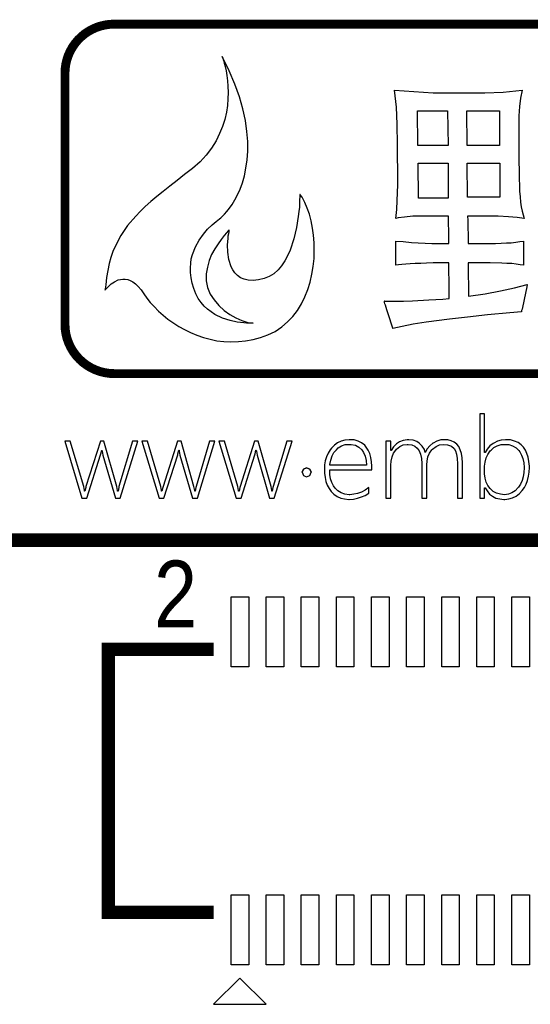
# Model space of a CAD drawing. Extents: x 0 to 133, y -5 to 106.
# Tile 3 of 9: x 21 to 27, y 64 to 75. Entities that reach past the tile are written whole.
import ezdxf

# ---------------------------------------------------------------- set-up
doc = ezdxf.new("R2010")
doc.units = 0
for name, color, linetype in [('BG_SILKSCREEN_TOP', 7, 'CONTINUOUS'), ('PG_SILKSCREEN_TOP', 254, 'CONTINUOUS'), ('PIN_TOP', 92, 'CONTINUOUS')]:
    doc.layers.add(name, color=color, linetype=linetype)

msp = doc.modelspace()

# ---------------------------------------------------------------- linework, layer by layer
at = {"layer": 'BG_SILKSCREEN_TOP', "const_width": 0.1016}
for points in [[(21.71827, 74.380598, -0.414214), (22.27961, 74.939398)], [(22.27961, 70.951598, -0.41265), (21.71827, 71.512938)]]:
    msp.add_lwpolyline(points, format="xyb", dxfattribs=at)
at = {"layer": 'BG_SILKSCREEN_TOP'}
for points, const_width in [([(22.27961, 74.939398), (32.16783, 74.939398)], 0.1016), ([(21.71827, 71.512938), (21.71827, 74.380598)], 0.1016), ([(32.16529, 70.951598), (22.27961, 70.951598)], 0.1016), ([(79.296006, 69.051272), (13.295884, 69.051272)], 0.1524)]:
    msp.add_lwpolyline(points, dxfattribs=dict(at, const_width=const_width))
for points in [[(22.49297, 71.998078), (22.52345, 71.977758), (22.55393, 71.947278), (22.58695, 71.909178), (22.61743, 71.863458), (22.65045, 71.812658), (22.69109, 71.764398), (22.73681, 71.716138), (22.78507, 71.665338), (22.89175, 71.573898), (23.01621, 71.490078), (23.07971, 71.454518), (23.15083, 71.421498), (23.22195, 71.391018), (23.29815, 71.363078), (23.37435, 71.345298), (23.45055, 71.327518), (23.52929, 71.317358), (23.61057, 71.314818), (23.69439, 71.317358), (23.77567, 71.324978), (23.86203, 71.340218), (23.94585, 71.363078), (24.02967, 71.393558), (24.11349, 71.434198), (24.18969, 71.484998), (24.25573, 71.540878), (24.31669, 71.604378), (24.37003, 71.672958), (24.41575, 71.749158), (24.45385, 71.827898), (24.48687, 71.911718), (24.51481, 71.995538), (24.53259, 72.086978), (24.54783, 72.175878), (24.55799, 72.264778), (24.56053, 72.356218), (24.56053, 72.442578), (24.55037, 72.531478), (24.54021, 72.612758), (24.52497, 72.694038), (24.50465, 72.770238), (24.47925, 72.841358), (24.45131, 72.904858), (24.42083, 72.963278), (24.40305, 72.986138), (24.39797, 72.993758), (24.39543, 72.996298), (24.39543, 72.983598), (24.39543, 72.965818), (24.39289, 72.937878), (24.39289, 72.897238), (24.39035, 72.851518), (24.38527, 72.800718), (24.37765, 72.744838), (24.35733, 72.620378), (24.32685, 72.488298), (24.28367, 72.358758), (24.25319, 72.295258), (24.22271, 72.236838), (24.18715, 72.183498), (24.14651, 72.135238), (24.09825, 72.092058), (24.04745, 72.059038), (23.98903, 72.036178), (23.92553, 72.020938), (23.86457, 72.013318), (23.80615, 72.018398), (23.76043, 72.028558), (23.71979, 72.046338), (23.68423, 72.071738), (23.65375, 72.102218), (23.63089, 72.135238), (23.61311, 72.170798), (23.58771, 72.252078), (23.57501, 72.335898), (23.57247, 72.419718), (23.57755, 72.493378), (23.58009, 72.523858), (23.58517, 72.551798), (23.59025, 72.569578), (23.59025, 72.584818), (23.59025, 72.592438), (23.58009, 72.582278), (23.55977, 72.559418), (23.53183, 72.526398), (23.49881, 72.483218), (23.46325, 72.432418), (23.42515, 72.376538), (23.38959, 72.310498), (23.36165, 72.241918), (23.34133, 72.165718), (23.32609, 72.089518), (23.32609, 72.010778), (23.34387, 71.934578), (23.37435, 71.858378), (23.42007, 71.792338), (23.47087, 71.728838), (23.53183, 71.672958), (23.59787, 71.624698), (23.66645, 71.586598), (23.73503, 71.556118), (23.80107, 71.535798), (23.86457, 71.528178), (23.86203, 71.528178), (23.85187, 71.525638), (23.83409, 71.525638), (23.81123, 71.525638), (23.78583, 71.528178), (23.75535, 71.530718), (23.68169, 71.538338), (23.60295, 71.556118), (23.51405, 71.584058), (23.42769, 71.624698), (23.38451, 71.655178), (23.34387, 71.685658), (23.30577, 71.721218), (23.27021, 71.764398), (23.23719, 71.810118), (23.20925, 71.863458), (23.18639, 71.921878), (23.16861, 71.985378), (23.15845, 72.046338), (23.15083, 72.104758), (23.14829, 72.160638), (23.15337, 72.211438), (23.15845, 72.262238), (23.17115, 72.310498), (23.20417, 72.396858), (23.24735, 72.475598), (23.29561, 72.541638), (23.34387, 72.600058), (23.39721, 72.648318), (23.44293, 72.688958), (23.48103, 72.719438), (23.49627, 72.729598), (23.51405, 72.747378), (23.53691, 72.770238), (23.56231, 72.800718), (23.59279, 72.838818), (23.62327, 72.881998), (23.65375, 72.935338), (23.68423, 72.991218), (23.71471, 73.057258), (23.74011, 73.128378), (23.76297, 73.209658), (23.78075, 73.296018), (23.79599, 73.389998), (23.80361, 73.491598), (23.80107, 73.600818), (23.79091, 73.715118), (23.77567, 73.839578), (23.74519, 73.971658), (23.70709, 74.108818), (23.65375, 74.253598), (23.59025, 74.408538), (23.51151, 74.571098), (23.51659, 74.550778), (23.52675, 74.525378), (23.53437, 74.494898), (23.54453, 74.454258), (23.55469, 74.405998), (23.56231, 74.355198), (23.57247, 74.294238), (23.57501, 74.230738), (23.57755, 74.159618), (23.57501, 74.088498), (23.56993, 74.012298), (23.55977, 73.933558), (23.54199, 73.852278), (23.51405, 73.770998), (23.48103, 73.689718), (23.44039, 73.608438), (23.38959, 73.524618), (23.32863, 73.445878), (23.25751, 73.369678), (23.17369, 73.293478), (23.08225, 73.222358), (22.99589, 73.153778), (22.91207, 73.090278), (22.83587, 73.029318), (22.76475, 72.970898), (22.69617, 72.915018), (22.63267, 72.859138), (22.57679, 72.803258), (22.52599, 72.749918), (22.43201, 72.640698), (22.35327, 72.528938), (22.29231, 72.409558), (22.26437, 72.343518), (22.24151, 72.274938), (22.22119, 72.206358), (22.20595, 72.130158), (22.19325, 72.048878), (22.18309, 71.965058), (22.17801, 71.919338), (22.17547, 71.906638), (22.17547, 71.904098), (22.17801, 71.906638), (22.19071, 71.921878), (22.21357, 71.947278), (22.24405, 71.975218), (22.28215, 72.000618), (22.32533, 72.023478), (22.37613, 72.031098), (22.40407, 72.031098), (22.43455, 72.026018), (22.46249, 72.015858)], [(25.40635, 71.622158), (25.38857, 71.680578), (25.37333, 71.731378), (25.36571, 71.749158), (25.36063, 71.764398), (25.36063, 71.777098), (25.35809, 71.779638), (25.57653, 71.779638), (25.68067, 71.782178), (25.86609, 71.792338), (26.02611, 71.799958), (26.09723, 71.807578), (26.09723, 72.010778), (26.09469, 72.117458), (26.09469, 72.216518), (25.91689, 72.216518), (25.84069, 72.211438), (25.77465, 72.208898), (25.70861, 72.206358), (25.65273, 72.203818), (25.60193, 72.198738), (25.55875, 72.196198), (25.52065, 72.193658), (25.49017, 72.188578), (25.49017, 72.419718), (25.48763, 72.450198), (25.48763, 72.462898), (25.57145, 72.457818), (25.66797, 72.447658), (25.90165, 72.434958), (26.09215, 72.434958), (26.09215, 72.592438), (26.08961, 72.653398), (26.08961, 72.749918), (25.80259, 72.749918), (25.73909, 72.747378), (25.68321, 72.747378), (25.58669, 72.737218), (25.51557, 72.729598), (25.48763, 72.721978), (25.50033, 72.826118), (25.50541, 72.927718), (25.51303, 73.105518), (25.51049, 73.166478), (25.51049, 73.242678), (25.50795, 73.461118), (25.50795, 73.638918), (25.50541, 73.720198), (25.50541, 73.798938), (25.49779, 73.991978), (25.47493, 74.185018), (25.91435, 74.154538), (26.50363, 74.154538), (26.71191, 74.162158), (26.92781, 74.185018), (26.91003, 74.096118), (26.89987, 73.999598), (26.89225, 73.892918), (26.88971, 73.748138), (26.88971, 73.633838), (26.89225, 73.572878), (26.89225, 73.364598), (26.89479, 73.275698), (26.89479, 73.171558), (26.89733, 73.100438), (26.89987, 73.031858), (26.90495, 72.968358), (26.91003, 72.909938), (26.91765, 72.856598), (26.93035, 72.805798), (26.94051, 72.762618), (26.95321, 72.721978), (26.87193, 72.734678), (26.77287, 72.742298), (26.65603, 72.747378), (26.49347, 72.749918), (26.30805, 72.749918), (26.30805, 72.734678), (26.31059, 72.719438), (26.31313, 72.434958), (26.55189, 72.434958), (26.62555, 72.437498), (26.68905, 72.440038), (26.75001, 72.442578), (26.80589, 72.445118), (26.85669, 72.450198), (26.90241, 72.457818), (26.94305, 72.462898), (26.94305, 72.274938), (26.94559, 72.231758), (26.94559, 72.191118), (26.90495, 72.193658), (26.85923, 72.201278), (26.81097, 72.206358), (26.75509, 72.208898), (26.69667, 72.211438), (26.56459, 72.216518), (26.31313, 72.216518), (26.31313, 72.211438), (26.31567, 72.198738), (26.31821, 71.835518), (26.50617, 71.863458), (26.68397, 71.896478), (26.84145, 71.932038), (26.98623, 71.970138), (26.98115, 71.942198), (26.96591, 71.871078), (26.93289, 71.705978), (26.92781, 71.685658), (26.92273, 71.670418), (26.92019, 71.660258), (26.92019, 71.655178), (26.78811, 71.645018), (26.53411, 71.622158), (26.30805, 71.596758), (26.10231, 71.573898), (25.83561, 71.538338), (25.68575, 71.515478), (25.56129, 71.490078), (25.45461, 71.467218), (25.45461, 71.469758), (25.45207, 71.479918)], [(26.07945, 73.951338), (26.08453, 73.555098), (25.74163, 73.555098), (25.73655, 73.951338)], [(26.08453, 73.555098), (25.74163, 73.555098), (25.73655, 73.951338), (26.07945, 73.951338)], [(26.30043, 73.951338), (26.67127, 73.951338), (26.67127, 73.555098), (26.30297, 73.555098)], [(26.67127, 73.555098), (26.30297, 73.555098), (26.30043, 73.951338), (26.67127, 73.951338)], [(26.08707, 72.953118), (25.74671, 72.953118), (25.74417, 73.351898), (26.08707, 73.351898)], [(26.08707, 72.953118), (25.74671, 72.953118), (25.74417, 73.351898), (26.08707, 73.351898)], [(26.67381, 73.351898), (26.67635, 72.965818), (26.30805, 72.965818), (26.30297, 73.351898)], [(26.67635, 72.965818), (26.30805, 72.965818), (26.30297, 73.351898), (26.67381, 73.351898)], [(26.50109, 69.648578), (26.50617, 69.648578), (26.52903, 69.613018), (26.55697, 69.577458), (26.59253, 69.552058), (26.63063, 69.531738), (26.67381, 69.521578), (26.72207, 69.516498), (26.73223, 69.516498), (26.77795, 69.521578), (26.82113, 69.534278), (26.86177, 69.554598), (26.89733, 69.582538), (26.93035, 69.618098), (26.95575, 69.653658), (26.97607, 69.691758), (26.99131, 69.732398), (27.00147, 69.780658), (27.00909, 69.828918), (27.01163, 69.882258), (27.01163, 69.894958), (27.00655, 69.948298), (26.99893, 69.996558), (26.98369, 70.039738), (26.96591, 70.077838), (26.94305, 70.113398), (26.91765, 70.138798), (26.88209, 70.164198), (26.84399, 70.181978), (26.79827, 70.194678), (26.74747, 70.197218), (26.73985, 70.197218), (26.69159, 70.192138), (26.64841, 70.179438), (26.60523, 70.159118), (26.59761, 70.154038), (26.55951, 70.126098), (26.52903, 70.090538), (26.50617, 70.049898), (26.50109, 70.049898), (26.50109, 70.494398), (26.44521, 70.494398), (26.44521, 69.531738), (26.50109, 69.531738)], [(26.44521, 69.531738), (26.50109, 69.531738), (26.50109, 69.648578), (26.50617, 69.648578), (26.52903, 69.613018), (26.55697, 69.577458), (26.59253, 69.552058), (26.63063, 69.531738), (26.67381, 69.521578), (26.72207, 69.516498), (26.73223, 69.516498), (26.77795, 69.521578), (26.82113, 69.534278), (26.86177, 69.554598), (26.89733, 69.582538), (26.93035, 69.618098), (26.95575, 69.653658), (26.97607, 69.691758), (26.99131, 69.732398), (27.00147, 69.780658), (27.00909, 69.828918), (27.01163, 69.882258), (27.01163, 69.894958), (27.00655, 69.948298), (26.99893, 69.996558), (26.98369, 70.039738), (26.96591, 70.077838), (26.94305, 70.113398), (26.91765, 70.138798), (26.88209, 70.164198), (26.84399, 70.181978), (26.79827, 70.194678), (26.74747, 70.197218), (26.73985, 70.197218), (26.69159, 70.192138), (26.64841, 70.179438), (26.60523, 70.159118), (26.59761, 70.154038), (26.55951, 70.126098), (26.52903, 70.090538), (26.50617, 70.049898), (26.50109, 70.049898), (26.50109, 70.494398), (26.44521, 70.494398)], [(21.77923, 70.181978), (21.71573, 70.181978), (21.91131, 69.531738), (21.96719, 69.531738), (22.12467, 70.024498), (22.12721, 70.034658), (22.13737, 70.077838), (22.13991, 70.077838), (22.14245, 70.067678), (22.15007, 70.021958), (22.29231, 69.531738), (22.34565, 69.531738), (22.54885, 70.181978), (22.48789, 70.181978), (22.33295, 69.663818), (22.33041, 69.653658), (22.32279, 69.610478), (22.31771, 69.610478), (22.31771, 69.618098), (22.31009, 69.663818), (22.16277, 70.181978), (22.12213, 70.181978), (21.95703, 69.663818), (21.95449, 69.653658), (21.94433, 69.610478), (21.93925, 69.610478), (21.93925, 69.618098), (21.93163, 69.663818)], [(21.93925, 69.618098), (21.93163, 69.663818), (21.77923, 70.181978), (21.71573, 70.181978), (21.91131, 69.531738), (21.96719, 69.531738), (22.12467, 70.024498), (22.12721, 70.034658), (22.13737, 70.077838), (22.13991, 70.077838), (22.14245, 70.067678), (22.15007, 70.021958), (22.29231, 69.531738), (22.34565, 69.531738), (22.54885, 70.181978), (22.48789, 70.181978), (22.33295, 69.663818), (22.33041, 69.653658), (22.32279, 69.610478), (22.31771, 69.610478), (22.31771, 69.618098), (22.31009, 69.663818), (22.16277, 70.181978), (22.12213, 70.181978), (21.95703, 69.663818), (21.95449, 69.653658), (21.94433, 69.610478), (21.93925, 69.610478)], [(22.65807, 70.181978), (22.59457, 70.181978), (22.79015, 69.531738), (22.84603, 69.531738), (23.00351, 70.024498), (23.00605, 70.034658), (23.01621, 70.077838), (23.01875, 70.077838), (23.02129, 70.067678), (23.02891, 70.021958), (23.17115, 69.531738), (23.22703, 69.531738), (23.42769, 70.181978), (23.36673, 70.181978), (23.21179, 69.663818), (23.20925, 69.653658), (23.20163, 69.610478), (23.19655, 69.610478), (23.19655, 69.618098), (23.18893, 69.663818), (23.04161, 70.181978), (23.00097, 70.181978), (22.83587, 69.663818), (22.83333, 69.653658), (22.82317, 69.610478), (22.81809, 69.610478), (22.81809, 69.618098), (22.81047, 69.663818)], [(22.81809, 69.618098), (22.81047, 69.663818), (22.65807, 70.181978), (22.59457, 70.181978), (22.79015, 69.531738), (22.84603, 69.531738), (23.00351, 70.024498), (23.00605, 70.034658), (23.01621, 70.077838), (23.01875, 70.077838), (23.02129, 70.067678), (23.02891, 70.021958), (23.17115, 69.531738), (23.22703, 69.531738), (23.42769, 70.181978), (23.36673, 70.181978), (23.21179, 69.663818), (23.20925, 69.653658), (23.20163, 69.610478), (23.19655, 69.610478), (23.19655, 69.618098), (23.18893, 69.663818), (23.04161, 70.181978), (23.00097, 70.181978), (22.83587, 69.663818), (22.83333, 69.653658), (22.82317, 69.610478), (22.81809, 69.610478)], [(23.53691, 70.181978), (23.47341, 70.181978), (23.66899, 69.531738), (23.72487, 69.531738), (23.88235, 70.024498), (23.88489, 70.034658), (23.89505, 70.077838), (23.89759, 70.077838), (23.90013, 70.067678), (23.90775, 70.021958), (24.04999, 69.531738), (24.10333, 69.531738), (24.30653, 70.181978), (24.24557, 70.181978), (24.09063, 69.663818), (24.08809, 69.653658), (24.08047, 69.610478), (24.07539, 69.610478), (24.07539, 69.618098), (24.06777, 69.663818), (23.92045, 70.181978), (23.87981, 70.181978), (23.71471, 69.663818), (23.71217, 69.653658), (23.70201, 69.610478), (23.69693, 69.610478), (23.69693, 69.618098), (23.68931, 69.663818)], [(23.69693, 69.618098), (23.68931, 69.663818), (23.53691, 70.181978), (23.47341, 70.181978), (23.66899, 69.531738), (23.72487, 69.531738), (23.88235, 70.024498), (23.88489, 70.034658), (23.89505, 70.077838), (23.89759, 70.077838), (23.90013, 70.067678), (23.90775, 70.021958), (24.04999, 69.531738), (24.10333, 69.531738), (24.30653, 70.181978), (24.24557, 70.181978), (24.09063, 69.663818), (24.08809, 69.653658), (24.08047, 69.610478), (24.07539, 69.610478), (24.07539, 69.618098), (24.06777, 69.663818), (23.92045, 70.181978), (23.87981, 70.181978), (23.71471, 69.663818), (23.71217, 69.653658), (23.70201, 69.610478), (23.69693, 69.610478)], [(24.90851, 69.574918), (24.86533, 69.590158), (24.82977, 69.615558), (24.79675, 69.646038), (24.77897, 69.671438), (24.75865, 69.709538), (24.74595, 69.752718), (24.73833, 69.800978), (24.73579, 69.854318), (25.21585, 69.854318), (25.21585, 69.882258), (25.21585, 69.894958), (25.21331, 69.945758), (25.20569, 69.994018), (25.19299, 70.039738), (25.17521, 70.077838), (25.15235, 70.113398), (25.13457, 70.133718), (25.09901, 70.161658), (25.06091, 70.181978), (25.01519, 70.194678), (24.96439, 70.197218), (24.95677, 70.197218), (24.90851, 70.192138), (24.86533, 70.181978), (24.82469, 70.161658), (24.78913, 70.133718), (24.75611, 70.100698), (24.74087, 70.082918), (24.71801, 70.042278), (24.69769, 70.001638), (24.68499, 69.958458), (24.67737, 69.910198), (24.67483, 69.861938), (24.67483, 69.816218), (24.68245, 69.765418), (24.69261, 69.719698), (24.70785, 69.679058), (24.72817, 69.640958), (24.75103, 69.607938), (24.78405, 69.574918), (24.81961, 69.549518), (24.86279, 69.531738), (24.90597, 69.521578), (24.95423, 69.516498), (24.95931, 69.516498), (25.00757, 69.519038), (25.05329, 69.529198), (25.09647, 69.544438), (25.13965, 69.562218), (25.18029, 69.587618), (25.18029, 69.651118), (25.13965, 69.623178), (25.09647, 69.600318), (25.05329, 69.582538), (25.01011, 69.574918), (24.96693, 69.569838), (24.95677, 69.569838)], [(24.96693, 69.569838), (24.95677, 69.569838), (24.90851, 69.574918), (24.86533, 69.590158), (24.82977, 69.615558), (24.79675, 69.646038), (24.77897, 69.671438), (24.75865, 69.709538), (24.74595, 69.752718), (24.73833, 69.800978), (24.73579, 69.854318), (25.21585, 69.854318), (25.21585, 69.882258), (25.21585, 69.894958), (25.21331, 69.945758), (25.20569, 69.994018), (25.19299, 70.039738), (25.17521, 70.077838), (25.15235, 70.113398), (25.13457, 70.133718), (25.09901, 70.161658), (25.06091, 70.181978), (25.01519, 70.194678), (24.96439, 70.197218), (24.95677, 70.197218), (24.90851, 70.192138), (24.86533, 70.181978), (24.82469, 70.161658), (24.78913, 70.133718), (24.75611, 70.100698), (24.74087, 70.082918), (24.71801, 70.042278), (24.69769, 70.001638), (24.68499, 69.958458), (24.67737, 69.910198), (24.67483, 69.861938), (24.67483, 69.816218), (24.68245, 69.765418), (24.69261, 69.719698), (24.70785, 69.679058), (24.72817, 69.640958), (24.75103, 69.607938), (24.78405, 69.574918), (24.81961, 69.549518), (24.86279, 69.531738), (24.90597, 69.521578), (24.95423, 69.516498), (24.95931, 69.516498), (25.00757, 69.519038), (25.05329, 69.529198), (25.09647, 69.544438), (25.13965, 69.562218), (25.18029, 69.587618), (25.18029, 69.651118), (25.13965, 69.623178), (25.09647, 69.600318), (25.05329, 69.582538), (25.01011, 69.574918)], [(24.78405, 70.049898), (24.81199, 70.082918), (24.83231, 70.103238), (24.87041, 70.126098), (24.91359, 70.141338), (24.96185, 70.143878), (24.98217, 70.143878), (25.02789, 70.133718), (25.06853, 70.113398), (25.10155, 70.082918), (25.12187, 70.049898), (25.13965, 70.009258), (25.14981, 69.960998), (25.15489, 69.907658), (24.73833, 69.907658), (24.73833, 69.915278), (24.74849, 69.966078), (24.76373, 70.011798)], [(24.74849, 69.966078), (24.76373, 70.011798), (24.78405, 70.049898), (24.81199, 70.082918), (24.83231, 70.103238), (24.87041, 70.126098), (24.91359, 70.141338), (24.96185, 70.143878), (24.98217, 70.143878), (25.02789, 70.133718), (25.06853, 70.113398), (25.10155, 70.082918), (25.12187, 70.049898), (25.13965, 70.009258), (25.14981, 69.960998), (25.15489, 69.907658), (24.73833, 69.907658), (24.73833, 69.915278)], [(25.75687, 70.070218), (25.77211, 70.032118), (25.78227, 69.983858), (25.78481, 69.927978), (25.78481, 69.531738), (25.84323, 69.531738), (25.84323, 69.912738), (25.84577, 69.953378), (25.85593, 70.001638), (25.87371, 70.042278), (25.89911, 70.080378), (25.90927, 70.090538), (25.94737, 70.121018), (25.98801, 70.138798), (26.03119, 70.143878), (26.07945, 70.138798), (26.12263, 70.123558), (26.15311, 70.095618), (26.16835, 70.070218), (26.18105, 70.032118), (26.18867, 69.983858), (26.19121, 69.922898), (26.19121, 69.531738), (26.24963, 69.531738), (26.24963, 69.935598), (26.24709, 69.991478), (26.23947, 70.039738), (26.22423, 70.082918), (26.20645, 70.118478), (26.18359, 70.146418), (26.15565, 70.169278), (26.12009, 70.184518), (26.08199, 70.194678), (26.03627, 70.197218), (26.00071, 70.194678), (25.95499, 70.181978), (25.91435, 70.159118), (25.91181, 70.159118), (25.87879, 70.128638), (25.84831, 70.093078), (25.82545, 70.049898), (25.81529, 70.085458), (25.78989, 70.123558), (25.75687, 70.156578), (25.72893, 70.176898), (25.68575, 70.192138), (25.63749, 70.197218), (25.61717, 70.197218), (25.57145, 70.189598), (25.53081, 70.174358), (25.49525, 70.148958), (25.46477, 70.115938), (25.43683, 70.075298), (25.43429, 70.075298), (25.43429, 70.181978), (25.37587, 70.181978), (25.37587, 69.531738), (25.43429, 69.531738), (25.43429, 69.907658), (25.43683, 69.953378), (25.44699, 70.001638), (25.46477, 70.042278), (25.48763, 70.077838), (25.49779, 70.090538), (25.53335, 70.121018), (25.57399, 70.138798), (25.61971, 70.143878), (25.62987, 70.143878), (25.67051, 70.138798), (25.70607, 70.123558), (25.73401, 70.100698)], [(25.70607, 70.123558), (25.73401, 70.100698), (25.75687, 70.070218), (25.77211, 70.032118), (25.78227, 69.983858), (25.78481, 69.927978), (25.78481, 69.531738), (25.84323, 69.531738), (25.84323, 69.912738), (25.84577, 69.953378), (25.85593, 70.001638), (25.87371, 70.042278), (25.89911, 70.080378), (25.90927, 70.090538), (25.94737, 70.121018), (25.98801, 70.138798), (26.03119, 70.143878), (26.07945, 70.138798), (26.12263, 70.123558), (26.15311, 70.095618), (26.16835, 70.070218), (26.18105, 70.032118), (26.18867, 69.983858), (26.19121, 69.922898), (26.19121, 69.531738), (26.24963, 69.531738), (26.24963, 69.935598), (26.24709, 69.991478), (26.23947, 70.039738), (26.22423, 70.082918), (26.20645, 70.118478), (26.18359, 70.146418), (26.15565, 70.169278), (26.12009, 70.184518), (26.08199, 70.194678), (26.03627, 70.197218), (26.00071, 70.194678), (25.95499, 70.181978), (25.91435, 70.159118), (25.91181, 70.159118), (25.87879, 70.128638), (25.84831, 70.093078), (25.82545, 70.049898), (25.81529, 70.085458), (25.78989, 70.123558), (25.75687, 70.156578), (25.72893, 70.176898), (25.68575, 70.192138), (25.63749, 70.197218), (25.61717, 70.197218), (25.57145, 70.189598), (25.53081, 70.174358), (25.49525, 70.148958), (25.46477, 70.115938), (25.43683, 70.075298), (25.43429, 70.075298), (25.43429, 70.181978), (25.37587, 70.181978), (25.37587, 69.531738), (25.43429, 69.531738), (25.43429, 69.907658), (25.43683, 69.953378), (25.44699, 70.001638), (25.46477, 70.042278), (25.48763, 70.077838), (25.49779, 70.090538), (25.53335, 70.121018), (25.57399, 70.138798), (25.61971, 70.143878), (25.62987, 70.143878), (25.67051, 70.138798)], [(26.64587, 70.128638), (26.69159, 70.141338), (26.73985, 70.143878), (26.77795, 70.141338), (26.82113, 70.128638), (26.85923, 70.105778), (26.89225, 70.072758), (26.90241, 70.060058), (26.92273, 70.021958), (26.93797, 69.981318), (26.94813, 69.933058), (26.95067, 69.879718), (26.95067, 69.877178), (26.94813, 69.823838), (26.94051, 69.775578), (26.92781, 69.732398), (26.91003, 69.691758), (26.88717, 69.656198), (26.88463, 69.651118), (26.85161, 69.615558), (26.81351, 69.590158), (26.77287, 69.574918), (26.72715, 69.569838), (26.68143, 69.574918), (26.63571, 69.587618), (26.59761, 69.607938), (26.56459, 69.640958), (26.53919, 69.673978), (26.51887, 69.714618), (26.50617, 69.760338), (26.50109, 69.808598), (26.50109, 69.897498), (26.50617, 69.943218), (26.51887, 69.988938), (26.53919, 70.029578), (26.56459, 70.070218), (26.57475, 70.077838), (26.60777, 70.108318)], [(24.52497, 69.826378), (24.50973, 69.861938), (24.47163, 69.877178), (24.43607, 69.861938), (24.42337, 69.826378), (24.43607, 69.790818), (24.47163, 69.775578), (24.50973, 69.790818)]]:
    msp.add_lwpolyline(points, close=True, dxfattribs=at)
for points in [[(26.98369, 71.970138), (26.98623, 71.970138)], [(26.98369, 71.970138), (26.98623, 71.970138)], [(24.42337, 69.826378), (24.43607, 69.861938)], [(24.43607, 69.861938), (24.47163, 69.877178)], [(24.47163, 69.877178), (24.50973, 69.861938)], [(24.50973, 69.861938), (24.52497, 69.826378)]]:
    msp.add_lwpolyline(points, dxfattribs=at)
at = {"layer": 'PG_SILKSCREEN_TOP', "const_width": 0.150012}
msp.add_lwpolyline([(23.412171, 67.805275), (22.212173, 67.805275), (22.212173, 64.805281), (23.412171, 64.805281)], dxfattribs=at)
at = {"layer": 'PG_SILKSCREEN_TOP'}
msp.add_lwpolyline([(23.412171, 63.75527), (24.012169, 63.75527), (23.71217, 64.055269)], close=True, dxfattribs=at)
at = {"layer": 'PIN_TOP'}
for points in [[(23.61217, 67.605275), (23.61217, 68.405273), (23.81217, 68.405273), (23.81217, 67.605275)], [(24.012169, 67.605275), (24.012169, 68.405273), (24.212169, 68.405273), (24.212169, 67.605275)], [(24.412169, 67.605275), (24.412169, 68.405273), (24.612168, 68.405273), (24.612168, 67.605275)], [(24.812168, 67.605275), (24.812168, 68.405273), (25.012167, 68.405273), (25.012167, 67.605275)], [(25.212167, 67.605275), (25.212167, 68.405273), (25.412167, 68.405273), (25.412167, 67.605275)], [(25.612166, 67.605275), (25.612166, 68.405273), (25.812166, 68.405273), (25.812166, 67.605275)], [(26.012165, 67.605275), (26.012165, 68.405273), (26.212165, 68.405273), (26.212165, 67.605275)], [(26.412165, 67.605275), (26.412165, 68.405273), (26.612164, 68.405273), (26.612164, 67.605275)], [(26.812164, 67.605275), (26.812164, 68.405273), (27.012163, 68.405273), (27.012163, 67.605275)], [(23.61217, 64.205282), (23.61217, 65.00528), (23.81217, 65.00528), (23.81217, 64.205282)], [(24.012169, 64.205282), (24.012169, 65.00528), (24.212169, 65.00528), (24.212169, 64.205282)], [(24.412169, 64.205282), (24.412169, 65.00528), (24.612168, 65.00528), (24.612168, 64.205282)], [(24.812168, 64.205282), (24.812168, 65.00528), (25.012167, 65.00528), (25.012167, 64.205282)], [(25.212167, 64.205282), (25.212167, 65.00528), (25.412167, 65.00528), (25.412167, 64.205282)], [(25.612166, 64.205282), (25.612166, 65.00528), (25.812166, 65.00528), (25.812166, 64.205282)], [(26.012165, 64.205282), (26.012165, 65.00528), (26.212165, 65.00528), (26.212165, 64.205282)], [(26.412165, 64.205282), (26.412165, 65.00528), (26.612164, 65.00528), (26.612164, 64.205282)], [(26.812164, 64.205282), (26.812164, 65.00528), (27.012163, 65.00528), (27.012163, 64.205282)]]:
    msp.add_lwpolyline(points, close=True, dxfattribs=at)

# ---------------------------------------------------------------- texts
at = {"layer": 'PG_SILKSCREEN_TOP', "width": 0.866667}
msp.add_text('2', height=0.762, dxfattribs=at).set_placement((22.733, 68.055998))

doc.saveas('drawing.dxf')
